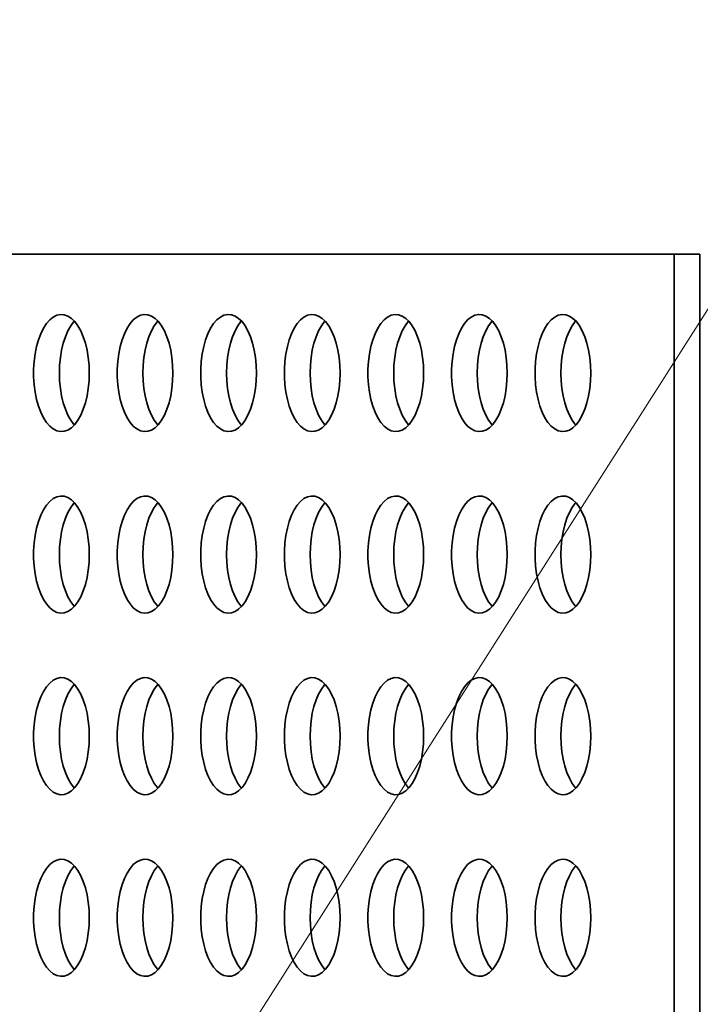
# Model space of a CAD drawing. Header units: millimetres. Extents: x -14862 to 14862, y -10512 to 10512.
# Tile 167 of 199: x 2432 to 2664, y 7720 to 8056. Entities that reach past the tile are written whole.
import ezdxf

# ---------------------------------------------------------------- set-up
doc = ezdxf.new("R2010")
doc.units = ezdxf.units.MM
doc.header["$LTSCALE"] = 4
doc.layers.add('几何体', color=7, linetype='Continuous', lineweight=35)
doc.layers.add('注释', color=3, linetype='Continuous', lineweight=18)

# ---------------------------------------------------------------- blocks, each defined once
blk = doc.blocks.new('*X127')
at = {"layer": '注释', "color": 0, "linetype": 'Continuous'}
blk.add_line((-1510.57, -2371.81), (0, 0), dxfattribs=at)

msp = doc.modelspace()

# ---------------------------------------------------------------- linework, layer by layer
at = {"layer": '几何体'}
for p, q in [((2655.067, 7976.298), (1228.212, 7976.298)), ((2655.067, 7976.298), (2655.067, 7565.9)), ((2663.863, 7976.298), (2655.067, 7976.298)), ((2663.863, 7976.298), (2663.863, 7565.9))]:
    msp.add_line(p, q, dxfattribs=at)
for points in [[(2455.354, 7933.077), (2455.439, 7935.743), (2455.354, 7938.409), (2455.101, 7941.027), (2454.684, 7943.551), (2454.111, 7945.935), (2453.392, 7948.138), (2452.539, 7950.119), (2451.569, 7951.844), (2450.498, 7953.282), (2449.345, 7954.407), (2448.132, 7955.198), (2446.878, 7955.643), (2445.609, 7955.732), (2444.344, 7955.464), (2443.108, 7954.845), (2441.922, 7953.885), (2440.808, 7952.601), (2439.785, 7951.016), (2438.872, 7949.159), (2438.084, 7947.062), (2437.436, 7944.763), (2436.94, 7942.303), (2436.604, 7939.727), (2436.435, 7937.079), (2436.435, 7934.407), (2436.604, 7931.759), (2436.94, 7929.182), (2437.436, 7926.723), (2438.084, 7924.424), (2438.872, 7922.327), (2439.785, 7920.47), (2440.808, 7918.885), (2441.922, 7917.601), (2443.108, 7916.641), (2444.344, 7916.022), (2445.609, 7915.754), (2446.878, 7915.843), (2448.132, 7916.288), (2449.345, 7917.079), (2450.498, 7918.204), (2451.569, 7919.642), (2452.539, 7921.367), (2453.392, 7923.348), (2454.111, 7925.551), (2454.684, 7927.935), (2455.101, 7930.459), (2455.354, 7933.077)], [(2483.891, 7933.077), (2483.976, 7935.743), (2483.891, 7938.409), (2483.638, 7941.027), (2483.221, 7943.551), (2482.648, 7945.935), (2481.929, 7948.138), (2481.076, 7950.119), (2480.106, 7951.844), (2479.035, 7953.282), (2477.882, 7954.407), (2476.669, 7955.198), (2475.416, 7955.643), (2474.146, 7955.732), (2472.881, 7955.464), (2471.645, 7954.845), (2470.459, 7953.885), (2469.345, 7952.601), (2468.322, 7951.016), (2467.409, 7949.159), (2466.621, 7947.062), (2465.974, 7944.763), (2465.477, 7942.303), (2465.142, 7939.727), (2464.972, 7937.079), (2464.972, 7934.407), (2465.142, 7931.759), (2465.477, 7929.182), (2465.974, 7926.723), (2466.621, 7924.424), (2467.409, 7922.327), (2468.322, 7920.47), (2469.345, 7918.885), (2470.459, 7917.601), (2471.645, 7916.641), (2472.881, 7916.022), (2474.146, 7915.754), (2475.416, 7915.843), (2476.669, 7916.288), (2477.882, 7917.079), (2479.035, 7918.204), (2480.106, 7919.642), (2481.076, 7921.367), (2481.929, 7923.348), (2482.648, 7925.551), (2483.221, 7927.935), (2483.638, 7930.459), (2483.891, 7933.077)], [(2512.428, 7933.077), (2512.513, 7935.743), (2512.428, 7938.409), (2512.175, 7941.027), (2511.758, 7943.551), (2511.185, 7945.935), (2510.466, 7948.138), (2509.613, 7950.119), (2508.643, 7951.844), (2507.572, 7953.282), (2506.419, 7954.407), (2505.206, 7955.198), (2503.953, 7955.643), (2502.683, 7955.732), (2501.418, 7955.464), (2500.182, 7954.845), (2498.996, 7953.885), (2497.882, 7952.601), (2496.859, 7951.016), (2495.946, 7949.159), (2495.158, 7947.062), (2494.511, 7944.763), (2494.014, 7942.303), (2493.679, 7939.727), (2493.509, 7937.079), (2493.509, 7934.407), (2493.679, 7931.759), (2494.014, 7929.182), (2494.511, 7926.723), (2495.158, 7924.424), (2495.946, 7922.327), (2496.859, 7920.47), (2497.882, 7918.885), (2498.996, 7917.601), (2500.182, 7916.641), (2501.418, 7916.022), (2502.683, 7915.754), (2503.953, 7915.843), (2505.206, 7916.288), (2506.419, 7917.079), (2507.572, 7918.204), (2508.643, 7919.642), (2509.613, 7921.367), (2510.466, 7923.348), (2511.185, 7925.551), (2511.758, 7927.935), (2512.175, 7930.459), (2512.428, 7933.077)], [(2540.965, 7933.077), (2541.05, 7935.743), (2540.965, 7938.409), (2540.712, 7941.027), (2540.295, 7943.551), (2539.722, 7945.935), (2539.003, 7948.138), (2538.151, 7950.119), (2537.18, 7951.844), (2536.109, 7953.282), (2534.956, 7954.407), (2533.743, 7955.198), (2532.49, 7955.643), (2531.22, 7955.732), (2529.955, 7955.464), (2528.719, 7954.845), (2527.533, 7953.885), (2526.419, 7952.601), (2525.396, 7951.016), (2524.483, 7949.159), (2523.695, 7947.062), (2523.048, 7944.763), (2522.551, 7942.303), (2522.216, 7939.727), (2522.047, 7937.079), (2522.047, 7934.407), (2522.216, 7931.759), (2522.551, 7929.182), (2523.048, 7926.723), (2523.695, 7924.424), (2524.483, 7922.327), (2525.396, 7920.47), (2526.419, 7918.885), (2527.533, 7917.601), (2528.719, 7916.641), (2529.955, 7916.022), (2531.22, 7915.754), (2532.49, 7915.843), (2533.743, 7916.288), (2534.956, 7917.079), (2536.109, 7918.204), (2537.18, 7919.642), (2538.151, 7921.367), (2539.003, 7923.348), (2539.722, 7925.551), (2540.295, 7927.935), (2540.712, 7930.459), (2540.965, 7933.077)], [(2569.502, 7933.077), (2569.587, 7935.743), (2569.502, 7938.409), (2569.249, 7941.027), (2568.832, 7943.551), (2568.259, 7945.935), (2567.54, 7948.138), (2566.688, 7950.119), (2565.717, 7951.844), (2564.646, 7953.282), (2563.493, 7954.407), (2562.28, 7955.198), (2561.027, 7955.643), (2559.757, 7955.732), (2558.493, 7955.464), (2557.256, 7954.845), (2556.071, 7953.885), (2554.956, 7952.601), (2553.933, 7951.016), (2553.02, 7949.159), (2552.232, 7947.062), (2551.585, 7944.763), (2551.089, 7942.303), (2550.753, 7939.727), (2550.584, 7937.079), (2550.584, 7934.407), (2550.753, 7931.759), (2551.089, 7929.182), (2551.585, 7926.723), (2552.232, 7924.424), (2553.02, 7922.327), (2553.933, 7920.47), (2554.956, 7918.885), (2556.071, 7917.601), (2557.256, 7916.641), (2558.493, 7916.022), (2559.757, 7915.754), (2561.027, 7915.843), (2562.28, 7916.288), (2563.493, 7917.079), (2564.646, 7918.204), (2565.717, 7919.642), (2566.688, 7921.367), (2567.54, 7923.348), (2568.259, 7925.551), (2568.832, 7927.935), (2569.249, 7930.459), (2569.502, 7933.077)], [(2598.039, 7933.077), (2598.124, 7935.743), (2598.039, 7938.409), (2597.786, 7941.027), (2597.369, 7943.551), (2596.796, 7945.935), (2596.077, 7948.138), (2595.225, 7950.119), (2594.254, 7951.844), (2593.183, 7953.282), (2592.031, 7954.407), (2590.817, 7955.198), (2589.564, 7955.643), (2588.294, 7955.732), (2587.03, 7955.464), (2585.793, 7954.845), (2584.608, 7953.885), (2583.493, 7952.601), (2582.47, 7951.016), (2581.557, 7949.159), (2580.769, 7947.062), (2580.122, 7944.763), (2579.626, 7942.303), (2579.29, 7939.727), (2579.121, 7937.079), (2579.121, 7934.407), (2579.29, 7931.759), (2579.626, 7929.182), (2580.122, 7926.723), (2580.769, 7924.424), (2581.557, 7922.327), (2582.47, 7920.47), (2583.493, 7918.885), (2584.608, 7917.601), (2585.793, 7916.641), (2587.03, 7916.022), (2588.294, 7915.754), (2589.564, 7915.843), (2590.817, 7916.288), (2592.031, 7917.079), (2593.183, 7918.204), (2594.254, 7919.642), (2595.225, 7921.367), (2596.077, 7923.348), (2596.796, 7925.551), (2597.369, 7927.935), (2597.786, 7930.459), (2598.039, 7933.077)], [(2626.576, 7933.077), (2626.661, 7935.743), (2626.576, 7938.409), (2626.323, 7941.027), (2625.906, 7943.551), (2625.333, 7945.935), (2624.614, 7948.138), (2623.762, 7950.119), (2622.791, 7951.844), (2621.72, 7953.282), (2620.568, 7954.407), (2619.354, 7955.198), (2618.101, 7955.643), (2616.831, 7955.732), (2615.567, 7955.464), (2614.331, 7954.845), (2613.145, 7953.885), (2612.03, 7952.601), (2611.007, 7951.016), (2610.094, 7949.159), (2609.307, 7947.062), (2608.659, 7944.763), (2608.163, 7942.303), (2607.827, 7939.727), (2607.658, 7937.079), (2607.658, 7934.407), (2607.827, 7931.759), (2608.163, 7929.182), (2608.659, 7926.723), (2609.307, 7924.424), (2610.094, 7922.327), (2611.007, 7920.47), (2612.03, 7918.885), (2613.145, 7917.601), (2614.331, 7916.641), (2615.567, 7916.022), (2616.831, 7915.754), (2618.101, 7915.843), (2619.354, 7916.288), (2620.568, 7917.079), (2621.72, 7918.204), (2622.791, 7919.642), (2623.762, 7921.367), (2624.614, 7923.348), (2625.333, 7925.551), (2625.906, 7927.935), (2626.323, 7930.459), (2626.576, 7933.077)], [(2445.21, 7935.743), (2445.295, 7938.409), (2445.548, 7941.027), (2445.965, 7943.551), (2446.538, 7945.935), (2447.257, 7948.138), (2448.11, 7950.119), (2449.08, 7951.844), (2450.151, 7953.282), (2450.324, 7953.477)], [(2473.748, 7935.743), (2473.833, 7938.409), (2474.086, 7941.027), (2474.502, 7943.551), (2475.075, 7945.935), (2475.795, 7948.138), (2476.647, 7950.119), (2477.617, 7951.844), (2478.688, 7953.282), (2478.862, 7953.477)], [(2502.285, 7935.743), (2502.37, 7938.409), (2502.623, 7941.027), (2503.04, 7943.551), (2503.612, 7945.935), (2504.332, 7948.138), (2505.184, 7950.119), (2506.154, 7951.844), (2507.225, 7953.282), (2507.399, 7953.477)], [(2530.822, 7935.743), (2530.907, 7938.409), (2531.16, 7941.027), (2531.577, 7943.551), (2532.15, 7945.935), (2532.869, 7948.138), (2533.721, 7950.119), (2534.692, 7951.844), (2535.763, 7953.282), (2535.936, 7953.477)], [(2559.359, 7935.743), (2559.444, 7938.409), (2559.697, 7941.027), (2560.114, 7943.551), (2560.687, 7945.935), (2561.406, 7948.138), (2562.258, 7950.119), (2563.229, 7951.844), (2564.3, 7953.282), (2564.473, 7953.477)], [(2587.896, 7935.743), (2587.981, 7938.409), (2588.234, 7941.027), (2588.651, 7943.551), (2589.224, 7945.935), (2589.943, 7948.138), (2590.795, 7950.119), (2591.766, 7951.844), (2592.837, 7953.282), (2593.01, 7953.477)], [(2616.433, 7935.743), (2616.518, 7938.409), (2616.771, 7941.027), (2617.188, 7943.551), (2617.761, 7945.935), (2618.48, 7948.138), (2619.333, 7950.119), (2620.303, 7951.844), (2621.374, 7953.282), (2621.547, 7953.477)], [(2450.324, 7918.009), (2450.151, 7918.204), (2449.08, 7919.642), (2448.11, 7921.367), (2447.257, 7923.348), (2446.538, 7925.551), (2445.965, 7927.935), (2445.548, 7930.459), (2445.295, 7933.077), (2445.21, 7935.743)], [(2478.862, 7918.009), (2478.688, 7918.204), (2477.617, 7919.642), (2476.647, 7921.367), (2475.795, 7923.348), (2475.075, 7925.551), (2474.502, 7927.935), (2474.086, 7930.459), (2473.833, 7933.077), (2473.748, 7935.743)], [(2507.399, 7918.009), (2507.225, 7918.204), (2506.154, 7919.642), (2505.184, 7921.367), (2504.332, 7923.348), (2503.612, 7925.551), (2503.04, 7927.935), (2502.623, 7930.459), (2502.37, 7933.077), (2502.285, 7935.743)], [(2535.936, 7918.009), (2535.763, 7918.204), (2534.692, 7919.642), (2533.721, 7921.367), (2532.869, 7923.348), (2532.15, 7925.551), (2531.577, 7927.935), (2531.16, 7930.459), (2530.907, 7933.077), (2530.822, 7935.743)], [(2564.473, 7918.009), (2564.3, 7918.204), (2563.229, 7919.642), (2562.258, 7921.367), (2561.406, 7923.348), (2560.687, 7925.551), (2560.114, 7927.935), (2559.697, 7930.459), (2559.444, 7933.077), (2559.359, 7935.743)], [(2593.01, 7918.009), (2592.837, 7918.204), (2591.766, 7919.642), (2590.795, 7921.367), (2589.943, 7923.348), (2589.224, 7925.551), (2588.651, 7927.935), (2588.234, 7930.459), (2587.981, 7933.077), (2587.896, 7935.743)], [(2621.547, 7918.009), (2621.374, 7918.204), (2620.303, 7919.642), (2619.333, 7921.367), (2618.48, 7923.348), (2617.761, 7925.551), (2617.188, 7927.935), (2616.771, 7930.459), (2616.518, 7933.077), (2616.433, 7935.743)], [(2455.354, 7871.077), (2455.439, 7873.743), (2455.354, 7876.409), (2455.101, 7879.027), (2454.684, 7881.551), (2454.111, 7883.935), (2453.392, 7886.138), (2452.539, 7888.119), (2451.569, 7889.844), (2450.498, 7891.282), (2449.345, 7892.407), (2448.132, 7893.198), (2446.878, 7893.643), (2445.609, 7893.732), (2444.344, 7893.464), (2443.108, 7892.845), (2441.922, 7891.885), (2440.808, 7890.601), (2439.785, 7889.016), (2438.872, 7887.159), (2438.084, 7885.062), (2437.436, 7882.763), (2436.94, 7880.304), (2436.604, 7877.727), (2436.435, 7875.079), (2436.435, 7872.407), (2436.604, 7869.759), (2436.94, 7867.182), (2437.436, 7864.723), (2438.084, 7862.424), (2438.872, 7860.327), (2439.785, 7858.47), (2440.808, 7856.885), (2441.922, 7855.601), (2443.108, 7854.641), (2444.344, 7854.022), (2445.609, 7853.754), (2446.878, 7853.843), (2448.132, 7854.288), (2449.345, 7855.079), (2450.498, 7856.204), (2451.569, 7857.642), (2452.539, 7859.367), (2453.392, 7861.348), (2454.111, 7863.551), (2454.684, 7865.935), (2455.101, 7868.459), (2455.354, 7871.077)], [(2483.891, 7871.077), (2483.976, 7873.743), (2483.891, 7876.409), (2483.638, 7879.027), (2483.221, 7881.551), (2482.648, 7883.935), (2481.929, 7886.138), (2481.076, 7888.119), (2480.106, 7889.844), (2479.035, 7891.282), (2477.882, 7892.407), (2476.669, 7893.198), (2475.416, 7893.643), (2474.146, 7893.732), (2472.881, 7893.464), (2471.645, 7892.845), (2470.459, 7891.885), (2469.345, 7890.601), (2468.322, 7889.016), (2467.409, 7887.159), (2466.621, 7885.062), (2465.974, 7882.763), (2465.477, 7880.304), (2465.142, 7877.727), (2464.972, 7875.079), (2464.972, 7872.407), (2465.142, 7869.759), (2465.477, 7867.182), (2465.974, 7864.723), (2466.621, 7862.424), (2467.409, 7860.327), (2468.322, 7858.47), (2469.345, 7856.885), (2470.459, 7855.601), (2471.645, 7854.641), (2472.881, 7854.022), (2474.146, 7853.754), (2475.416, 7853.843), (2476.669, 7854.288), (2477.882, 7855.079), (2479.035, 7856.204), (2480.106, 7857.642), (2481.076, 7859.367), (2481.929, 7861.348), (2482.648, 7863.551), (2483.221, 7865.935), (2483.638, 7868.459), (2483.891, 7871.077)], [(2512.428, 7871.077), (2512.513, 7873.743), (2512.428, 7876.409), (2512.175, 7879.027), (2511.758, 7881.551), (2511.185, 7883.935), (2510.466, 7886.138), (2509.613, 7888.119), (2508.643, 7889.844), (2507.572, 7891.282), (2506.419, 7892.407), (2505.206, 7893.198), (2503.953, 7893.643), (2502.683, 7893.732), (2501.418, 7893.464), (2500.182, 7892.845), (2498.996, 7891.885), (2497.882, 7890.601), (2496.859, 7889.016), (2495.946, 7887.159), (2495.158, 7885.062), (2494.511, 7882.763), (2494.014, 7880.304), (2493.679, 7877.727), (2493.509, 7875.079), (2493.509, 7872.407), (2493.679, 7869.759), (2494.014, 7867.182), (2494.511, 7864.723), (2495.158, 7862.424), (2495.946, 7860.327), (2496.859, 7858.47), (2497.882, 7856.885), (2498.996, 7855.601), (2500.182, 7854.641), (2501.418, 7854.022), (2502.683, 7853.754), (2503.953, 7853.843), (2505.206, 7854.288), (2506.419, 7855.079), (2507.572, 7856.204), (2508.643, 7857.642), (2509.613, 7859.367), (2510.466, 7861.348), (2511.185, 7863.551), (2511.758, 7865.935), (2512.175, 7868.459), (2512.428, 7871.077)], [(2540.965, 7871.077), (2541.05, 7873.743), (2540.965, 7876.409), (2540.712, 7879.027), (2540.295, 7881.551), (2539.722, 7883.935), (2539.003, 7886.138), (2538.151, 7888.119), (2537.18, 7889.844), (2536.109, 7891.282), (2534.956, 7892.407), (2533.743, 7893.198), (2532.49, 7893.643), (2531.22, 7893.732), (2529.955, 7893.464), (2528.719, 7892.845), (2527.533, 7891.885), (2526.419, 7890.601), (2525.396, 7889.016), (2524.483, 7887.159), (2523.695, 7885.062), (2523.048, 7882.763), (2522.551, 7880.304), (2522.216, 7877.727), (2522.047, 7875.079), (2522.047, 7872.407), (2522.216, 7869.759), (2522.551, 7867.182), (2523.048, 7864.723), (2523.695, 7862.424), (2524.483, 7860.327), (2525.396, 7858.47), (2526.419, 7856.885), (2527.533, 7855.601), (2528.719, 7854.641), (2529.955, 7854.022), (2531.22, 7853.754), (2532.49, 7853.843), (2533.743, 7854.288), (2534.956, 7855.079), (2536.109, 7856.204), (2537.18, 7857.642), (2538.151, 7859.367), (2539.003, 7861.348), (2539.722, 7863.551), (2540.295, 7865.935), (2540.712, 7868.459), (2540.965, 7871.077)], [(2569.502, 7871.077), (2569.587, 7873.743), (2569.502, 7876.409), (2569.249, 7879.027), (2568.832, 7881.551), (2568.259, 7883.935), (2567.54, 7886.138), (2566.688, 7888.119), (2565.717, 7889.844), (2564.646, 7891.282), (2563.493, 7892.407), (2562.28, 7893.198), (2561.027, 7893.643), (2559.757, 7893.732), (2558.493, 7893.464), (2557.256, 7892.845), (2556.071, 7891.885), (2554.956, 7890.601), (2553.933, 7889.016), (2553.02, 7887.159), (2552.232, 7885.062), (2551.585, 7882.763), (2551.089, 7880.304), (2550.753, 7877.727), (2550.584, 7875.079), (2550.584, 7872.407), (2550.753, 7869.759), (2551.089, 7867.182), (2551.585, 7864.723), (2552.232, 7862.424), (2553.02, 7860.327), (2553.933, 7858.47), (2554.956, 7856.885), (2556.071, 7855.601), (2557.256, 7854.641), (2558.493, 7854.022), (2559.757, 7853.754), (2561.027, 7853.843), (2562.28, 7854.288), (2563.493, 7855.079), (2564.646, 7856.204), (2565.717, 7857.642), (2566.688, 7859.367), (2567.54, 7861.348), (2568.259, 7863.551), (2568.832, 7865.935), (2569.249, 7868.459), (2569.502, 7871.077)], [(2598.039, 7871.077), (2598.124, 7873.743), (2598.039, 7876.409), (2597.786, 7879.027), (2597.369, 7881.551), (2596.796, 7883.935), (2596.077, 7886.138), (2595.225, 7888.119), (2594.254, 7889.844), (2593.183, 7891.282), (2592.031, 7892.407), (2590.817, 7893.198), (2589.564, 7893.643), (2588.294, 7893.732), (2587.03, 7893.464), (2585.793, 7892.845), (2584.608, 7891.885), (2583.493, 7890.601), (2582.47, 7889.016), (2581.557, 7887.159), (2580.769, 7885.062), (2580.122, 7882.763), (2579.626, 7880.304), (2579.29, 7877.727), (2579.121, 7875.079), (2579.121, 7872.407), (2579.29, 7869.759), (2579.626, 7867.182), (2580.122, 7864.723), (2580.769, 7862.424), (2581.557, 7860.327), (2582.47, 7858.47), (2583.493, 7856.885), (2584.608, 7855.601), (2585.793, 7854.641), (2587.03, 7854.022), (2588.294, 7853.754), (2589.564, 7853.843), (2590.817, 7854.288), (2592.031, 7855.079), (2593.183, 7856.204), (2594.254, 7857.642), (2595.225, 7859.367), (2596.077, 7861.348), (2596.796, 7863.551), (2597.369, 7865.935), (2597.786, 7868.459), (2598.039, 7871.077)], [(2626.576, 7871.077), (2626.661, 7873.743), (2626.576, 7876.409), (2626.323, 7879.027), (2625.906, 7881.551), (2625.333, 7883.935), (2624.614, 7886.138), (2623.762, 7888.119), (2622.791, 7889.844), (2621.72, 7891.282), (2620.568, 7892.407), (2619.354, 7893.198), (2618.101, 7893.643), (2616.831, 7893.732), (2615.567, 7893.464), (2614.331, 7892.845), (2613.145, 7891.885), (2612.03, 7890.601), (2611.007, 7889.016), (2610.094, 7887.159), (2609.307, 7885.062), (2608.659, 7882.763), (2608.163, 7880.304), (2607.827, 7877.727), (2607.658, 7875.079), (2607.658, 7872.407), (2607.827, 7869.759), (2608.163, 7867.182), (2608.659, 7864.723), (2609.307, 7862.424), (2610.094, 7860.327), (2611.007, 7858.47), (2612.03, 7856.885), (2613.145, 7855.601), (2614.331, 7854.641), (2615.567, 7854.022), (2616.831, 7853.754), (2618.101, 7853.843), (2619.354, 7854.288), (2620.568, 7855.079), (2621.72, 7856.204), (2622.791, 7857.642), (2623.762, 7859.367), (2624.614, 7861.348), (2625.333, 7863.551), (2625.906, 7865.935), (2626.323, 7868.459), (2626.576, 7871.077)], [(2445.21, 7873.743), (2445.295, 7876.409), (2445.548, 7879.027), (2445.965, 7881.551), (2446.538, 7883.935), (2447.257, 7886.138), (2448.11, 7888.119), (2449.08, 7889.844), (2450.151, 7891.282), (2450.324, 7891.477)], [(2473.748, 7873.743), (2473.833, 7876.409), (2474.086, 7879.027), (2474.502, 7881.551), (2475.075, 7883.935), (2475.795, 7886.138), (2476.647, 7888.119), (2477.617, 7889.844), (2478.688, 7891.282), (2478.862, 7891.477)], [(2502.285, 7873.743), (2502.37, 7876.409), (2502.623, 7879.027), (2503.04, 7881.551), (2503.612, 7883.935), (2504.332, 7886.138), (2505.184, 7888.119), (2506.154, 7889.844), (2507.225, 7891.282), (2507.399, 7891.477)], [(2530.822, 7873.743), (2530.907, 7876.409), (2531.16, 7879.027), (2531.577, 7881.551), (2532.15, 7883.935), (2532.869, 7886.138), (2533.721, 7888.119), (2534.692, 7889.844), (2535.763, 7891.282), (2535.936, 7891.477)], [(2559.359, 7873.743), (2559.444, 7876.409), (2559.697, 7879.027), (2560.114, 7881.551), (2560.687, 7883.935), (2561.406, 7886.138), (2562.258, 7888.119), (2563.229, 7889.844), (2564.3, 7891.282), (2564.473, 7891.477)], [(2587.896, 7873.743), (2587.981, 7876.409), (2588.234, 7879.027), (2588.651, 7881.551), (2589.224, 7883.935), (2589.943, 7886.138), (2590.795, 7888.119), (2591.766, 7889.844), (2592.837, 7891.282), (2593.01, 7891.477)], [(2616.433, 7873.743), (2616.518, 7876.409), (2616.771, 7879.027), (2617.188, 7881.551), (2617.761, 7883.935), (2618.48, 7886.138), (2619.333, 7888.119), (2620.303, 7889.844), (2621.374, 7891.282), (2621.547, 7891.477)], [(2450.324, 7856.009), (2450.151, 7856.204), (2449.08, 7857.642), (2448.11, 7859.367), (2447.257, 7861.348), (2446.538, 7863.551), (2445.965, 7865.935), (2445.548, 7868.459), (2445.295, 7871.077), (2445.21, 7873.743)], [(2478.862, 7856.009), (2478.688, 7856.204), (2477.617, 7857.642), (2476.647, 7859.367), (2475.795, 7861.348), (2475.075, 7863.551), (2474.502, 7865.935), (2474.086, 7868.459), (2473.833, 7871.077), (2473.748, 7873.743)], [(2507.399, 7856.009), (2507.225, 7856.204), (2506.154, 7857.642), (2505.184, 7859.367), (2504.332, 7861.348), (2503.612, 7863.551), (2503.04, 7865.935), (2502.623, 7868.459), (2502.37, 7871.077), (2502.285, 7873.743)], [(2535.936, 7856.009), (2535.763, 7856.204), (2534.692, 7857.642), (2533.721, 7859.367), (2532.869, 7861.348), (2532.15, 7863.551), (2531.577, 7865.935), (2531.16, 7868.459), (2530.907, 7871.077), (2530.822, 7873.743)], [(2564.473, 7856.009), (2564.3, 7856.204), (2563.229, 7857.642), (2562.258, 7859.367), (2561.406, 7861.348), (2560.687, 7863.551), (2560.114, 7865.935), (2559.697, 7868.459), (2559.444, 7871.077), (2559.359, 7873.743)], [(2593.01, 7856.009), (2592.837, 7856.204), (2591.766, 7857.642), (2590.795, 7859.367), (2589.943, 7861.348), (2589.224, 7863.551), (2588.651, 7865.935), (2588.234, 7868.459), (2587.981, 7871.077), (2587.896, 7873.743)], [(2621.547, 7856.009), (2621.374, 7856.204), (2620.303, 7857.642), (2619.333, 7859.367), (2618.48, 7861.348), (2617.761, 7863.551), (2617.188, 7865.935), (2616.771, 7868.459), (2616.518, 7871.077), (2616.433, 7873.743)], [(2455.354, 7809.077), (2455.439, 7811.743), (2455.354, 7814.409), (2455.101, 7817.027), (2454.684, 7819.551), (2454.111, 7821.935), (2453.392, 7824.138), (2452.539, 7826.119), (2451.569, 7827.844), (2450.498, 7829.282), (2449.345, 7830.407), (2448.132, 7831.198), (2446.878, 7831.643), (2445.609, 7831.732), (2444.344, 7831.464), (2443.108, 7830.845), (2441.922, 7829.885), (2440.808, 7828.601), (2439.785, 7827.016), (2438.872, 7825.159), (2438.084, 7823.062), (2437.436, 7820.763), (2436.94, 7818.303), (2436.604, 7815.727), (2436.435, 7813.079), (2436.435, 7810.407), (2436.604, 7807.759), (2436.94, 7805.183), (2437.436, 7802.723), (2438.084, 7800.424), (2438.872, 7798.327), (2439.785, 7796.47), (2440.808, 7794.885), (2441.922, 7793.601), (2443.108, 7792.641), (2444.344, 7792.022), (2445.609, 7791.754), (2446.878, 7791.843), (2448.132, 7792.288), (2449.345, 7793.079), (2450.498, 7794.204), (2451.569, 7795.642), (2452.539, 7797.367), (2453.392, 7799.348), (2454.111, 7801.551), (2454.684, 7803.935), (2455.101, 7806.459), (2455.354, 7809.077)], [(2483.891, 7809.077), (2483.976, 7811.743), (2483.891, 7814.409), (2483.638, 7817.027), (2483.221, 7819.551), (2482.648, 7821.935), (2481.929, 7824.138), (2481.076, 7826.119), (2480.106, 7827.844), (2479.035, 7829.282), (2477.882, 7830.407), (2476.669, 7831.198), (2475.416, 7831.643), (2474.146, 7831.732), (2472.881, 7831.464), (2471.645, 7830.845), (2470.459, 7829.885), (2469.345, 7828.601), (2468.322, 7827.016), (2467.409, 7825.159), (2466.621, 7823.062), (2465.974, 7820.763), (2465.477, 7818.303), (2465.142, 7815.727), (2464.972, 7813.079), (2464.972, 7810.407), (2465.142, 7807.759), (2465.477, 7805.183), (2465.974, 7802.723), (2466.621, 7800.424), (2467.409, 7798.327), (2468.322, 7796.47), (2469.345, 7794.885), (2470.459, 7793.601), (2471.645, 7792.641), (2472.881, 7792.022), (2474.146, 7791.754), (2475.416, 7791.843), (2476.669, 7792.288), (2477.882, 7793.079), (2479.035, 7794.204), (2480.106, 7795.642), (2481.076, 7797.367), (2481.929, 7799.348), (2482.648, 7801.551), (2483.221, 7803.935), (2483.638, 7806.459), (2483.891, 7809.077)], [(2512.428, 7809.077), (2512.513, 7811.743), (2512.428, 7814.409), (2512.175, 7817.027), (2511.758, 7819.551), (2511.185, 7821.935), (2510.466, 7824.138), (2509.613, 7826.119), (2508.643, 7827.844), (2507.572, 7829.282), (2506.419, 7830.407), (2505.206, 7831.198), (2503.953, 7831.643), (2502.683, 7831.732), (2501.418, 7831.464), (2500.182, 7830.845), (2498.996, 7829.885), (2497.882, 7828.601), (2496.859, 7827.016), (2495.946, 7825.159), (2495.158, 7823.062), (2494.511, 7820.763), (2494.014, 7818.303), (2493.679, 7815.727), (2493.509, 7813.079), (2493.509, 7810.407), (2493.679, 7807.759), (2494.014, 7805.183), (2494.511, 7802.723), (2495.158, 7800.424), (2495.946, 7798.327), (2496.859, 7796.47), (2497.882, 7794.885), (2498.996, 7793.601), (2500.182, 7792.641), (2501.418, 7792.022), (2502.683, 7791.754), (2503.953, 7791.843), (2505.206, 7792.288), (2506.419, 7793.079), (2507.572, 7794.204), (2508.643, 7795.642), (2509.613, 7797.367), (2510.466, 7799.348), (2511.185, 7801.551), (2511.758, 7803.935), (2512.175, 7806.459), (2512.428, 7809.077)], [(2540.965, 7809.077), (2541.05, 7811.743), (2540.965, 7814.409), (2540.712, 7817.027), (2540.295, 7819.551), (2539.722, 7821.935), (2539.003, 7824.138), (2538.151, 7826.119), (2537.18, 7827.844), (2536.109, 7829.282), (2534.956, 7830.407), (2533.743, 7831.198), (2532.49, 7831.643), (2531.22, 7831.732), (2529.955, 7831.464), (2528.719, 7830.845), (2527.533, 7829.885), (2526.419, 7828.601), (2525.396, 7827.016), (2524.483, 7825.159), (2523.695, 7823.062), (2523.048, 7820.763), (2522.551, 7818.303), (2522.216, 7815.727), (2522.047, 7813.079), (2522.047, 7810.407), (2522.216, 7807.759), (2522.551, 7805.183), (2523.048, 7802.723), (2523.695, 7800.424), (2524.483, 7798.327), (2525.396, 7796.47), (2526.419, 7794.885), (2527.533, 7793.601), (2528.719, 7792.641), (2529.955, 7792.022), (2531.22, 7791.754), (2532.49, 7791.843), (2533.743, 7792.288), (2534.956, 7793.079), (2536.109, 7794.204), (2537.18, 7795.642), (2538.151, 7797.367), (2539.003, 7799.348), (2539.722, 7801.551), (2540.295, 7803.935), (2540.712, 7806.459), (2540.965, 7809.077)], [(2569.502, 7809.077), (2569.587, 7811.743), (2569.502, 7814.409), (2569.249, 7817.027), (2568.832, 7819.551), (2568.259, 7821.935), (2567.54, 7824.138), (2566.688, 7826.119), (2565.717, 7827.844), (2564.646, 7829.282), (2563.493, 7830.407), (2562.28, 7831.198), (2561.027, 7831.643), (2559.757, 7831.732), (2558.493, 7831.464), (2557.256, 7830.845), (2556.071, 7829.885), (2554.956, 7828.601), (2553.933, 7827.016), (2553.02, 7825.159), (2552.232, 7823.062), (2551.585, 7820.763), (2551.089, 7818.303), (2550.753, 7815.727), (2550.584, 7813.079), (2550.584, 7810.407), (2550.753, 7807.759), (2551.089, 7805.183), (2551.585, 7802.723), (2552.232, 7800.424), (2553.02, 7798.327), (2553.933, 7796.47), (2554.956, 7794.885), (2556.071, 7793.601), (2557.256, 7792.641), (2558.493, 7792.022), (2559.757, 7791.754), (2561.027, 7791.843), (2562.28, 7792.288), (2563.493, 7793.079), (2564.646, 7794.204), (2565.717, 7795.642), (2566.688, 7797.367), (2567.54, 7799.348), (2568.259, 7801.551), (2568.832, 7803.935), (2569.249, 7806.459), (2569.502, 7809.077)], [(2598.039, 7809.077), (2598.124, 7811.743), (2598.039, 7814.409), (2597.786, 7817.027), (2597.369, 7819.551), (2596.796, 7821.935), (2596.077, 7824.138), (2595.225, 7826.119), (2594.254, 7827.844), (2593.183, 7829.282), (2592.031, 7830.407), (2590.817, 7831.198), (2589.564, 7831.643), (2588.294, 7831.732), (2587.03, 7831.464), (2585.793, 7830.845), (2584.608, 7829.885), (2583.493, 7828.601), (2582.47, 7827.016), (2581.557, 7825.159), (2580.769, 7823.062), (2580.122, 7820.763), (2579.626, 7818.303), (2579.29, 7815.727), (2579.121, 7813.079), (2579.121, 7810.407), (2579.29, 7807.759), (2579.626, 7805.183), (2580.122, 7802.723), (2580.769, 7800.424), (2581.557, 7798.327), (2582.47, 7796.47), (2583.493, 7794.885), (2584.608, 7793.601), (2585.793, 7792.641), (2587.03, 7792.022), (2588.294, 7791.754), (2589.564, 7791.843), (2590.817, 7792.288), (2592.031, 7793.079), (2593.183, 7794.204), (2594.254, 7795.642), (2595.225, 7797.367), (2596.077, 7799.348), (2596.796, 7801.551), (2597.369, 7803.935), (2597.786, 7806.459), (2598.039, 7809.077)], [(2626.576, 7809.077), (2626.661, 7811.743), (2626.576, 7814.409), (2626.323, 7817.027), (2625.906, 7819.551), (2625.333, 7821.935), (2624.614, 7824.138), (2623.762, 7826.119), (2622.791, 7827.844), (2621.72, 7829.282), (2620.568, 7830.407), (2619.354, 7831.198), (2618.101, 7831.643), (2616.831, 7831.732), (2615.567, 7831.464), (2614.331, 7830.845), (2613.145, 7829.885), (2612.03, 7828.601), (2611.007, 7827.016), (2610.094, 7825.159), (2609.307, 7823.062), (2608.659, 7820.763), (2608.163, 7818.303), (2607.827, 7815.727), (2607.658, 7813.079), (2607.658, 7810.407), (2607.827, 7807.759), (2608.163, 7805.183), (2608.659, 7802.723), (2609.307, 7800.424), (2610.094, 7798.327), (2611.007, 7796.47), (2612.03, 7794.885), (2613.145, 7793.601), (2614.331, 7792.641), (2615.567, 7792.022), (2616.831, 7791.754), (2618.101, 7791.843), (2619.354, 7792.288), (2620.568, 7793.079), (2621.72, 7794.204), (2622.791, 7795.642), (2623.762, 7797.367), (2624.614, 7799.348), (2625.333, 7801.551), (2625.906, 7803.935), (2626.323, 7806.459), (2626.576, 7809.077)], [(2445.21, 7811.743), (2445.295, 7814.409), (2445.548, 7817.027), (2445.965, 7819.551), (2446.538, 7821.935), (2447.257, 7824.138), (2448.11, 7826.119), (2449.08, 7827.844), (2450.151, 7829.282), (2450.324, 7829.477)], [(2473.748, 7811.743), (2473.833, 7814.409), (2474.086, 7817.027), (2474.502, 7819.551), (2475.075, 7821.935), (2475.795, 7824.138), (2476.647, 7826.119), (2477.617, 7827.844), (2478.688, 7829.282), (2478.862, 7829.477)], [(2502.285, 7811.743), (2502.37, 7814.409), (2502.623, 7817.027), (2503.04, 7819.551), (2503.612, 7821.935), (2504.332, 7824.138), (2505.184, 7826.119), (2506.154, 7827.844), (2507.225, 7829.282), (2507.399, 7829.477)], [(2530.822, 7811.743), (2530.907, 7814.409), (2531.16, 7817.027), (2531.577, 7819.551), (2532.15, 7821.935), (2532.869, 7824.138), (2533.721, 7826.119), (2534.692, 7827.844), (2535.763, 7829.282), (2535.936, 7829.477)], [(2559.359, 7811.743), (2559.444, 7814.409), (2559.697, 7817.027), (2560.114, 7819.551), (2560.687, 7821.935), (2561.406, 7824.138), (2562.258, 7826.119), (2563.229, 7827.844), (2564.3, 7829.282), (2564.473, 7829.477)], [(2587.896, 7811.743), (2587.981, 7814.409), (2588.234, 7817.027), (2588.651, 7819.551), (2589.224, 7821.935), (2589.943, 7824.138), (2590.795, 7826.119), (2591.766, 7827.844), (2592.837, 7829.282), (2593.01, 7829.477)], [(2616.433, 7811.743), (2616.518, 7814.409), (2616.771, 7817.027), (2617.188, 7819.551), (2617.761, 7821.935), (2618.48, 7824.138), (2619.333, 7826.119), (2620.303, 7827.844), (2621.374, 7829.282), (2621.547, 7829.477)], [(2450.324, 7794.009), (2450.151, 7794.204), (2449.08, 7795.642), (2448.11, 7797.367), (2447.257, 7799.348), (2446.538, 7801.551), (2445.965, 7803.935), (2445.548, 7806.459), (2445.295, 7809.077), (2445.21, 7811.743)], [(2478.862, 7794.009), (2478.688, 7794.204), (2477.617, 7795.642), (2476.647, 7797.367), (2475.795, 7799.348), (2475.075, 7801.551), (2474.502, 7803.935), (2474.086, 7806.459), (2473.833, 7809.077), (2473.748, 7811.743)], [(2507.399, 7794.009), (2507.225, 7794.204), (2506.154, 7795.642), (2505.184, 7797.367), (2504.332, 7799.348), (2503.612, 7801.551), (2503.04, 7803.935), (2502.623, 7806.459), (2502.37, 7809.077), (2502.285, 7811.743)], [(2535.936, 7794.009), (2535.763, 7794.204), (2534.692, 7795.642), (2533.721, 7797.367), (2532.869, 7799.348), (2532.15, 7801.551), (2531.577, 7803.935), (2531.16, 7806.459), (2530.907, 7809.077), (2530.822, 7811.743)], [(2564.473, 7794.009), (2564.3, 7794.204), (2563.229, 7795.642), (2562.258, 7797.367), (2561.406, 7799.348), (2560.687, 7801.551), (2560.114, 7803.935), (2559.697, 7806.459), (2559.444, 7809.077), (2559.359, 7811.743)], [(2593.01, 7794.009), (2592.837, 7794.204), (2591.766, 7795.642), (2590.795, 7797.367), (2589.943, 7799.348), (2589.224, 7801.551), (2588.651, 7803.935), (2588.234, 7806.459), (2587.981, 7809.077), (2587.896, 7811.743)], [(2621.547, 7794.009), (2621.374, 7794.204), (2620.303, 7795.642), (2619.333, 7797.367), (2618.48, 7799.348), (2617.761, 7801.551), (2617.188, 7803.935), (2616.771, 7806.459), (2616.518, 7809.077), (2616.433, 7811.743)], [(2455.354, 7747.077), (2455.439, 7749.743), (2455.354, 7752.409), (2455.101, 7755.027), (2454.684, 7757.551), (2454.111, 7759.935), (2453.392, 7762.138), (2452.539, 7764.119), (2451.569, 7765.844), (2450.498, 7767.282), (2449.345, 7768.407), (2448.132, 7769.198), (2446.878, 7769.643), (2445.609, 7769.732), (2444.344, 7769.464), (2443.108, 7768.845), (2441.922, 7767.885), (2440.808, 7766.601), (2439.785, 7765.016), (2438.872, 7763.159), (2438.084, 7761.062), (2437.436, 7758.763), (2436.94, 7756.303), (2436.604, 7753.727), (2436.435, 7751.079), (2436.435, 7748.407), (2436.604, 7745.759), (2436.94, 7743.182), (2437.436, 7740.723), (2438.084, 7738.424), (2438.872, 7736.327), (2439.785, 7734.47), (2440.808, 7732.885), (2441.922, 7731.601), (2443.108, 7730.641), (2444.344, 7730.022), (2445.609, 7729.754), (2446.878, 7729.843), (2448.132, 7730.288), (2449.345, 7731.079), (2450.498, 7732.204), (2451.569, 7733.642), (2452.539, 7735.367), (2453.392, 7737.348), (2454.111, 7739.551), (2454.684, 7741.935), (2455.101, 7744.459), (2455.354, 7747.077)], [(2483.891, 7747.077), (2483.976, 7749.743), (2483.891, 7752.409), (2483.638, 7755.027), (2483.221, 7757.551), (2482.648, 7759.935), (2481.929, 7762.138), (2481.076, 7764.119), (2480.106, 7765.844), (2479.035, 7767.282), (2477.882, 7768.407), (2476.669, 7769.198), (2475.416, 7769.643), (2474.146, 7769.732), (2472.881, 7769.464), (2471.645, 7768.845), (2470.459, 7767.885), (2469.345, 7766.601), (2468.322, 7765.016), (2467.409, 7763.159), (2466.621, 7761.062), (2465.974, 7758.763), (2465.477, 7756.303), (2465.142, 7753.727), (2464.972, 7751.079), (2464.972, 7748.407), (2465.142, 7745.759), (2465.477, 7743.182), (2465.974, 7740.723), (2466.621, 7738.424), (2467.409, 7736.327), (2468.322, 7734.47), (2469.345, 7732.885), (2470.459, 7731.601), (2471.645, 7730.641), (2472.881, 7730.022), (2474.146, 7729.754), (2475.416, 7729.843), (2476.669, 7730.288), (2477.882, 7731.079), (2479.035, 7732.204), (2480.106, 7733.642), (2481.076, 7735.367), (2481.929, 7737.348), (2482.648, 7739.551), (2483.221, 7741.935), (2483.638, 7744.459), (2483.891, 7747.077)], [(2512.428, 7747.077), (2512.513, 7749.743), (2512.428, 7752.409), (2512.175, 7755.027), (2511.758, 7757.551), (2511.185, 7759.935), (2510.466, 7762.138), (2509.613, 7764.119), (2508.643, 7765.844), (2507.572, 7767.282), (2506.419, 7768.407), (2505.206, 7769.198), (2503.953, 7769.643), (2502.683, 7769.732), (2501.418, 7769.464), (2500.182, 7768.845), (2498.996, 7767.885), (2497.882, 7766.601), (2496.859, 7765.016), (2495.946, 7763.159), (2495.158, 7761.062), (2494.511, 7758.763), (2494.014, 7756.303), (2493.679, 7753.727), (2493.509, 7751.079), (2493.509, 7748.407), (2493.679, 7745.759), (2494.014, 7743.182), (2494.511, 7740.723), (2495.158, 7738.424), (2495.946, 7736.327), (2496.859, 7734.47), (2497.882, 7732.885), (2498.996, 7731.601), (2500.182, 7730.641), (2501.418, 7730.022), (2502.683, 7729.754), (2503.953, 7729.843), (2505.206, 7730.288), (2506.419, 7731.079), (2507.572, 7732.204), (2508.643, 7733.642), (2509.613, 7735.367), (2510.466, 7737.348), (2511.185, 7739.551), (2511.758, 7741.935), (2512.175, 7744.459), (2512.428, 7747.077)], [(2540.965, 7747.077), (2541.05, 7749.743), (2540.965, 7752.409), (2540.712, 7755.027), (2540.295, 7757.551), (2539.722, 7759.935), (2539.003, 7762.138), (2538.151, 7764.119), (2537.18, 7765.844), (2536.109, 7767.282), (2534.956, 7768.407), (2533.743, 7769.198), (2532.49, 7769.643), (2531.22, 7769.732), (2529.955, 7769.464), (2528.719, 7768.845), (2527.533, 7767.885), (2526.419, 7766.601), (2525.396, 7765.016), (2524.483, 7763.159), (2523.695, 7761.062), (2523.048, 7758.763), (2522.551, 7756.303), (2522.216, 7753.727), (2522.047, 7751.079), (2522.047, 7748.407), (2522.216, 7745.759), (2522.551, 7743.182), (2523.048, 7740.723), (2523.695, 7738.424), (2524.483, 7736.327), (2525.396, 7734.47), (2526.419, 7732.885), (2527.533, 7731.601), (2528.719, 7730.641), (2529.955, 7730.022), (2531.22, 7729.754), (2532.49, 7729.843), (2533.743, 7730.288), (2534.956, 7731.079), (2536.109, 7732.204), (2537.18, 7733.642), (2538.151, 7735.367), (2539.003, 7737.348), (2539.722, 7739.551), (2540.295, 7741.935), (2540.712, 7744.459), (2540.965, 7747.077)], [(2569.502, 7747.077), (2569.587, 7749.743), (2569.502, 7752.409), (2569.249, 7755.027), (2568.832, 7757.551), (2568.259, 7759.935), (2567.54, 7762.138), (2566.688, 7764.119), (2565.717, 7765.844), (2564.646, 7767.282), (2563.493, 7768.407), (2562.28, 7769.198), (2561.027, 7769.643), (2559.757, 7769.732), (2558.493, 7769.464), (2557.256, 7768.845), (2556.071, 7767.885), (2554.956, 7766.601), (2553.933, 7765.016), (2553.02, 7763.159), (2552.232, 7761.062), (2551.585, 7758.763), (2551.089, 7756.303), (2550.753, 7753.727), (2550.584, 7751.079), (2550.584, 7748.407), (2550.753, 7745.759), (2551.089, 7743.182), (2551.585, 7740.723), (2552.232, 7738.424), (2553.02, 7736.327), (2553.933, 7734.47), (2554.956, 7732.885), (2556.071, 7731.601), (2557.256, 7730.641), (2558.493, 7730.022), (2559.757, 7729.754), (2561.027, 7729.843), (2562.28, 7730.288), (2563.493, 7731.079), (2564.646, 7732.204), (2565.717, 7733.642), (2566.688, 7735.367), (2567.54, 7737.348), (2568.259, 7739.551), (2568.832, 7741.935), (2569.249, 7744.459), (2569.502, 7747.077)], [(2598.039, 7747.077), (2598.124, 7749.743), (2598.039, 7752.409), (2597.786, 7755.027), (2597.369, 7757.551), (2596.796, 7759.935), (2596.077, 7762.138), (2595.225, 7764.119), (2594.254, 7765.844), (2593.183, 7767.282), (2592.031, 7768.407), (2590.817, 7769.198), (2589.564, 7769.643), (2588.294, 7769.732), (2587.03, 7769.464), (2585.793, 7768.845), (2584.608, 7767.885), (2583.493, 7766.601), (2582.47, 7765.016), (2581.557, 7763.159), (2580.769, 7761.062), (2580.122, 7758.763), (2579.626, 7756.303), (2579.29, 7753.727), (2579.121, 7751.079), (2579.121, 7748.407), (2579.29, 7745.759), (2579.626, 7743.182), (2580.122, 7740.723), (2580.769, 7738.424), (2581.557, 7736.327), (2582.47, 7734.47), (2583.493, 7732.885), (2584.608, 7731.601), (2585.793, 7730.641), (2587.03, 7730.022), (2588.294, 7729.754), (2589.564, 7729.843), (2590.817, 7730.288), (2592.031, 7731.079), (2593.183, 7732.204), (2594.254, 7733.642), (2595.225, 7735.367), (2596.077, 7737.348), (2596.796, 7739.551), (2597.369, 7741.935), (2597.786, 7744.459), (2598.039, 7747.077)], [(2626.576, 7747.077), (2626.661, 7749.743), (2626.576, 7752.409), (2626.323, 7755.027), (2625.906, 7757.551), (2625.333, 7759.935), (2624.614, 7762.138), (2623.762, 7764.119), (2622.791, 7765.844), (2621.72, 7767.282), (2620.568, 7768.407), (2619.354, 7769.198), (2618.101, 7769.643), (2616.831, 7769.732), (2615.567, 7769.464), (2614.331, 7768.845), (2613.145, 7767.885), (2612.03, 7766.601), (2611.007, 7765.016), (2610.094, 7763.159), (2609.307, 7761.062), (2608.659, 7758.763), (2608.163, 7756.303), (2607.827, 7753.727), (2607.658, 7751.079), (2607.658, 7748.407), (2607.827, 7745.759), (2608.163, 7743.182), (2608.659, 7740.723), (2609.307, 7738.424), (2610.094, 7736.327), (2611.007, 7734.47), (2612.03, 7732.885), (2613.145, 7731.601), (2614.331, 7730.641), (2615.567, 7730.022), (2616.831, 7729.754), (2618.101, 7729.843), (2619.354, 7730.288), (2620.568, 7731.079), (2621.72, 7732.204), (2622.791, 7733.642), (2623.762, 7735.367), (2624.614, 7737.348), (2625.333, 7739.551), (2625.906, 7741.935), (2626.323, 7744.459), (2626.576, 7747.077)], [(2445.21, 7749.743), (2445.295, 7752.409), (2445.548, 7755.027), (2445.965, 7757.551), (2446.538, 7759.935), (2447.257, 7762.138), (2448.11, 7764.119), (2449.08, 7765.844), (2450.151, 7767.282), (2450.324, 7767.477)], [(2473.748, 7749.743), (2473.833, 7752.409), (2474.086, 7755.027), (2474.502, 7757.551), (2475.075, 7759.935), (2475.795, 7762.138), (2476.647, 7764.119), (2477.617, 7765.844), (2478.688, 7767.282), (2478.862, 7767.477)], [(2502.285, 7749.743), (2502.37, 7752.409), (2502.623, 7755.027), (2503.04, 7757.551), (2503.612, 7759.935), (2504.332, 7762.138), (2505.184, 7764.119), (2506.154, 7765.844), (2507.225, 7767.282), (2507.399, 7767.477)], [(2530.822, 7749.743), (2530.907, 7752.409), (2531.16, 7755.027), (2531.577, 7757.551), (2532.15, 7759.935), (2532.869, 7762.138), (2533.721, 7764.119), (2534.692, 7765.844), (2535.763, 7767.282), (2535.936, 7767.477)], [(2559.359, 7749.743), (2559.444, 7752.409), (2559.697, 7755.027), (2560.114, 7757.551), (2560.687, 7759.935), (2561.406, 7762.138), (2562.258, 7764.119), (2563.229, 7765.844), (2564.3, 7767.282), (2564.473, 7767.477)], [(2587.896, 7749.743), (2587.981, 7752.409), (2588.234, 7755.027), (2588.651, 7757.551), (2589.224, 7759.935), (2589.943, 7762.138), (2590.795, 7764.119), (2591.766, 7765.844), (2592.837, 7767.282), (2593.01, 7767.477)], [(2616.433, 7749.743), (2616.518, 7752.409), (2616.771, 7755.027), (2617.188, 7757.551), (2617.761, 7759.935), (2618.48, 7762.138), (2619.333, 7764.119), (2620.303, 7765.844), (2621.374, 7767.282), (2621.547, 7767.477)], [(2450.324, 7732.009), (2450.151, 7732.204), (2449.08, 7733.642), (2448.11, 7735.367), (2447.257, 7737.348), (2446.538, 7739.551), (2445.965, 7741.935), (2445.548, 7744.459), (2445.295, 7747.077), (2445.21, 7749.743)], [(2478.862, 7732.009), (2478.688, 7732.204), (2477.617, 7733.642), (2476.647, 7735.367), (2475.795, 7737.348), (2475.075, 7739.551), (2474.502, 7741.935), (2474.086, 7744.459), (2473.833, 7747.077), (2473.748, 7749.743)], [(2507.399, 7732.009), (2507.225, 7732.204), (2506.154, 7733.642), (2505.184, 7735.367), (2504.332, 7737.348), (2503.612, 7739.551), (2503.04, 7741.935), (2502.623, 7744.459), (2502.37, 7747.077), (2502.285, 7749.743)], [(2535.936, 7732.009), (2535.763, 7732.204), (2534.692, 7733.642), (2533.721, 7735.367), (2532.869, 7737.348), (2532.15, 7739.551), (2531.577, 7741.935), (2531.16, 7744.459), (2530.907, 7747.077), (2530.822, 7749.743)], [(2564.473, 7732.009), (2564.3, 7732.204), (2563.229, 7733.642), (2562.258, 7735.367), (2561.406, 7737.348), (2560.687, 7739.551), (2560.114, 7741.935), (2559.697, 7744.459), (2559.444, 7747.077), (2559.359, 7749.743)], [(2593.01, 7732.009), (2592.837, 7732.204), (2591.766, 7733.642), (2590.795, 7735.367), (2589.943, 7737.348), (2589.224, 7739.551), (2588.651, 7741.935), (2588.234, 7744.459), (2587.981, 7747.077), (2587.896, 7749.743)], [(2621.547, 7732.009), (2621.374, 7732.204), (2620.303, 7733.642), (2619.333, 7735.367), (2618.48, 7737.348), (2617.761, 7739.551), (2617.188, 7741.935), (2616.771, 7744.459), (2616.518, 7747.077), (2616.433, 7749.743)]]:
    msp.add_lwpolyline(points, dxfattribs=at)

# ---------------------------------------------------------------- block references
at = {"layer": '注释'}
msp.add_blockref('*X127', (3201.711, 8797.707), dxfattribs=at)

doc.saveas('drawing.dxf')
